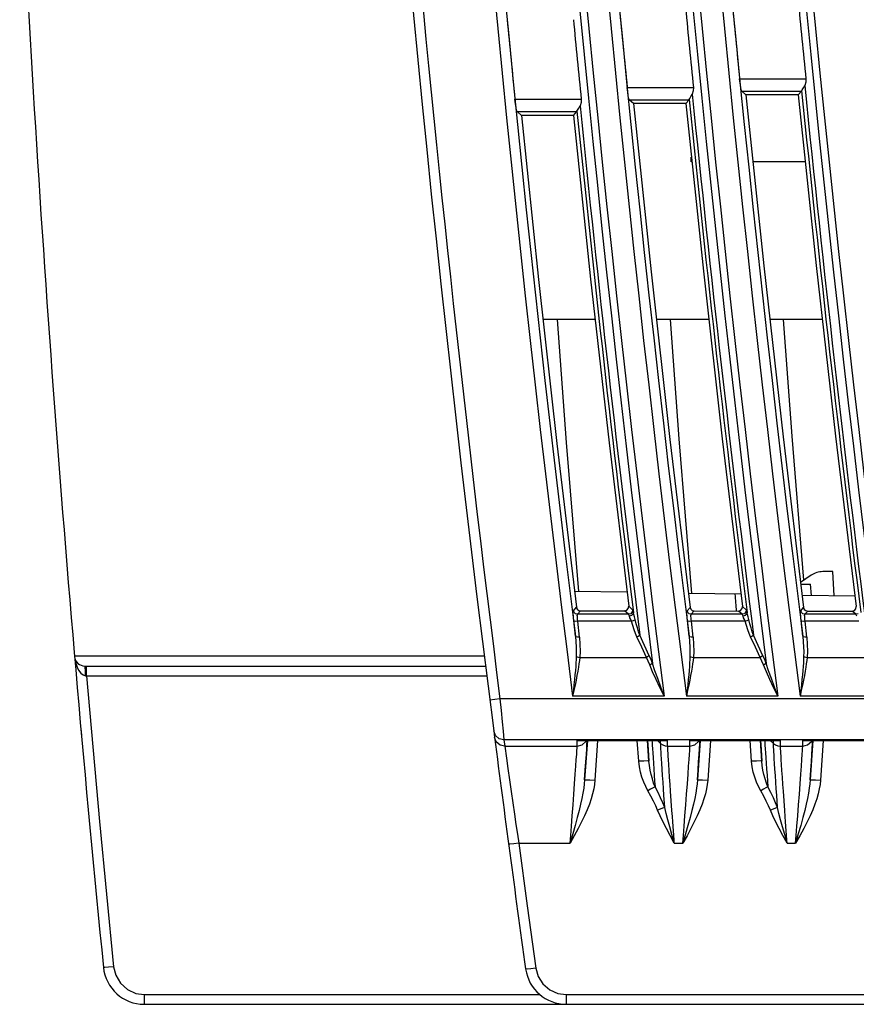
# Model space of a CAD drawing. Header units: millimetres. Extents: x 0 to 700, y 0 to 600.
# Tile 51 of 65: x 521 to 561, y 226 to 274. Entities that reach past the tile are written whole.
import ezdxf

# ---------------------------------------------------------------- set-up
doc = ezdxf.new("R2010")
doc.units = ezdxf.units.MM
doc.header["$LTSCALE"] = 39.111111
doc.layers.get('0').update_dxf_attribs({"linetype": 'CONTINUOUS'})

msp = doc.modelspace()

# ---------------------------------------------------------------- linework, layer by layer
at = {"color": 7, "linetype": 'CONTINUOUS'}
for p, q in [((555.618, 270.999), (558.849, 270.999)), ((555.643, 270.78), (555.618, 270.999)), ((558.849, 270.999), (558.843, 270.834)), ((550.133, 270.574), (553.364, 270.574)), ((550.158, 270.355), (550.133, 270.574)), ((553.358, 270.409), (553.305, 270.256)), ((553.364, 270.574), (553.358, 270.409)), ((555.671, 270.59), (555.643, 270.78)), ((555.697, 270.457), (555.671, 270.59)), ((555.718, 270.4), (555.697, 270.457)), ((558.639, 270.405), (558.637, 270.4)), ((558.642, 270.412), (558.639, 270.405)), ((558.642, 270.412), (558.668, 270.468)), ((558.668, 270.468), (558.723, 270.564)), ((558.723, 270.564), (558.79, 270.68)), ((558.843, 270.834), (558.79, 270.68)), ((544.663, 270.002), (547.894, 270.002)), ((544.688, 269.783), (544.663, 270.002)), ((547.894, 270.002), (547.888, 269.837)), ((550.185, 270.165), (550.158, 270.355)), ((550.212, 270.032), (550.185, 270.165)), ((550.233, 269.975), (550.212, 270.032)), ((550.233, 269.975), (553.152, 269.975)), ((550.439, 269.789), (550.233, 269.975)), ((552.986, 269.792), (553.152, 269.975)), ((553.154, 269.98), (553.152, 269.975)), ((553.156, 269.987), (553.154, 269.98)), ((553.156, 269.987), (553.182, 270.044)), ((553.182, 270.044), (553.238, 270.139)), ((553.238, 270.139), (553.305, 270.256)), ((555.718, 270.4), (558.637, 270.4)), ((555.917, 270.22), (555.718, 270.4)), ((558.477, 270.223), (555.917, 270.22)), ((555.917, 270.22), (556.792, 261.876)), ((558.477, 270.223), (558.637, 270.4)), ((558.477, 270.223), (559.355, 261.893)), ((544.715, 269.593), (544.688, 269.783)), ((544.741, 269.46), (544.715, 269.593)), ((544.762, 269.403), (544.741, 269.46)), ((547.686, 269.415), (547.712, 269.471)), ((547.712, 269.471), (547.768, 269.567)), ((547.768, 269.567), (547.834, 269.683)), ((547.888, 269.837), (547.834, 269.683)), ((552.986, 269.792), (550.439, 269.789)), ((550.439, 269.789), (551.298, 261.591)), ((552.986, 269.792), (553.847, 261.608)), ((544.762, 269.403), (547.682, 269.403)), ((544.976, 269.21), (544.762, 269.403)), ((547.51, 269.213), (544.976, 269.21)), ((544.976, 269.21), (545.814, 261.208)), ((547.51, 269.213), (547.682, 269.403)), ((547.51, 269.213), (548.35, 261.225)), ((547.684, 269.408), (547.682, 269.403)), ((547.686, 269.415), (547.684, 269.408)), ((553.26, 266.954), (553.26, 267.182)), ((553.284, 266.954), (553.26, 266.954)), ((558.822, 266.954), (556.26, 266.954)), ((556.792, 261.876), (557.733, 253.539)), ((559.355, 261.893), (560.298, 253.571)), ((551.298, 261.591), (552.218, 253.4)), ((553.847, 261.608), (554.77, 253.432)), ((545.814, 261.208), (546.71, 253.212)), ((548.35, 261.225), (549.248, 253.244)), ((548.571, 259.254), (546.033, 259.254)), ((547.179, 253.264), (546.735, 259.254)), ((554.113, 259.254), (551.56, 259.254)), ((552.675, 253.442), (552.244, 259.254)), ((559.654, 259.254), (557.088, 259.254)), ((558.175, 253.57), (557.752, 259.254)), ((546.71, 253.212), (547.665, 245.223)), ((547.773, 245.993), (547.179, 253.264)), ((549.248, 253.244), (550.206, 245.269)), ((552.218, 253.4), (553.201, 245.216)), ((553.294, 245.896), (552.675, 253.442)), ((554.77, 253.432), (555.755, 245.262)), ((557.733, 253.539), (558.737, 245.209)), ((558.754, 246.542), (558.175, 253.57)), ((560.298, 253.571), (561.306, 245.256)), ((560.16, 246.959), (559.671, 246.959)), ((560.222, 245.775), (560.16, 246.959)), ((559.105, 246.783), (558.59, 246.429)), ((550.124, 245.951), (547.572, 245.996)), ((558.599, 246.354), (559.066, 246.354)), ((559.115, 245.795), (559.066, 246.354)), ((555.684, 245.854), (553.119, 245.899)), ((561.245, 245.757), (558.666, 245.802)), ((547.504, 244.98), (547.507, 245.03)), ((547.505, 244.905), (547.504, 244.98)), ((547.507, 245.03), (547.514, 245.052)), ((547.514, 245.052), (547.665, 245.223)), ((547.548, 244.963), (547.514, 245.052)), ((547.619, 244.9), (547.548, 244.963)), ((547.665, 245.223), (547.699, 245.134)), ((547.699, 245.134), (547.77, 245.071)), ((547.712, 244.877), (547.863, 245.048)), ((547.77, 245.071), (547.863, 245.048)), ((547.863, 245.048), (550.007, 245.045)), ((550.007, 245.045), (550.116, 245.077)), ((550.197, 244.877), (550.007, 245.045)), ((550.116, 245.077), (550.189, 245.161)), ((550.189, 245.161), (550.206, 245.269)), ((550.395, 245.101), (550.206, 245.269)), ((550.377, 244.992), (550.304, 244.909)), ((550.395, 245.101), (550.377, 244.992)), ((550.414, 245.061), (550.395, 245.101)), ((550.437, 244.971), (550.414, 245.061)), ((550.437, 244.971), (550.414, 244.884)), ((550.461, 244.87), (550.437, 244.971)), ((553.046, 244.98), (553.049, 245.03)), ((553.047, 244.905), (553.046, 244.98)), ((553.049, 245.03), (553.056, 245.052)), ((553.056, 245.052), (553.201, 245.216)), ((553.09, 244.963), (553.056, 245.052)), ((553.161, 244.9), (553.09, 244.963)), ((553.201, 245.216), (553.235, 245.127)), ((553.235, 245.127), (553.306, 245.064)), ((553.254, 244.877), (553.399, 245.041)), ((553.306, 245.064), (553.399, 245.041)), ((553.399, 245.041), (555.557, 245.038)), ((555.557, 245.038), (555.666, 245.07)), ((555.74, 244.877), (555.557, 245.038)), ((555.666, 245.07), (555.739, 245.154)), ((555.739, 245.154), (555.755, 245.262)), ((555.938, 245.101), (555.755, 245.262)), ((555.92, 244.992), (555.846, 244.909)), ((555.938, 245.101), (555.92, 244.992)), ((555.956, 245.061), (555.938, 245.101)), ((555.979, 244.971), (555.956, 245.061)), ((555.979, 244.971), (555.957, 244.884)), ((556.004, 244.871), (555.979, 244.971)), ((558.589, 244.98), (558.592, 245.029)), ((558.59, 244.904), (558.589, 244.98)), ((558.592, 245.029), (558.598, 245.052)), ((558.598, 245.052), (558.737, 245.209)), ((558.633, 244.963), (558.598, 245.052)), ((558.704, 244.9), (558.633, 244.963)), ((558.737, 245.209), (558.771, 245.12)), ((558.771, 245.12), (558.843, 245.057)), ((558.796, 244.877), (558.935, 245.034)), ((558.843, 245.057), (558.935, 245.034)), ((558.935, 245.034), (561.107, 245.032)), ((561.107, 245.032), (561.216, 245.063)), ((561.282, 244.877), (561.107, 245.032)), ((561.216, 245.063), (561.289, 245.147)), ((561.289, 245.147), (561.306, 245.256)), ((547.51, 244.807), (547.505, 244.905)), ((547.519, 244.691), (547.51, 244.807)), ((547.529, 244.575), (547.519, 244.691)), ((547.562, 244.549), (547.529, 244.575)), ((547.606, 243.815), (547.529, 244.575)), ((547.634, 244.535), (547.562, 244.549)), ((547.712, 244.877), (547.619, 244.9)), ((547.727, 244.537), (547.634, 244.535)), ((547.702, 244.826), (547.705, 244.861)), ((547.703, 244.772), (547.702, 244.826)), ((547.708, 244.702), (547.703, 244.772)), ((547.705, 244.861), (547.712, 244.877)), ((547.717, 244.619), (547.708, 244.702)), ((550.197, 244.877), (547.712, 244.877)), ((547.727, 244.537), (547.717, 244.619)), ((550.343, 244.537), (547.727, 244.537)), ((547.805, 243.765), (547.727, 244.537)), ((550.304, 244.909), (550.197, 244.877)), ((550.216, 244.849), (550.197, 244.877)), ((550.239, 244.784), (550.216, 244.849)), ((550.341, 244.815), (550.239, 244.784)), ((550.267, 244.713), (550.239, 244.784)), ((550.305, 244.63), (550.267, 244.713)), ((550.343, 244.537), (550.305, 244.63)), ((550.414, 244.884), (550.341, 244.815)), ((550.421, 244.56), (550.343, 244.537)), ((550.404, 244.324), (550.343, 244.537)), ((550.485, 244.591), (550.421, 244.56)), ((550.493, 244.753), (550.461, 244.87)), ((550.526, 244.623), (550.485, 244.591)), ((550.526, 244.623), (550.493, 244.753)), ((550.579, 244.409), (550.526, 244.623)), ((553.052, 244.806), (553.047, 244.905)), ((553.061, 244.691), (553.052, 244.806)), ((553.072, 244.575), (553.061, 244.691)), ((553.105, 244.549), (553.072, 244.575)), ((553.149, 243.815), (553.072, 244.575)), ((553.176, 244.535), (553.105, 244.549)), ((553.254, 244.877), (553.161, 244.9)), ((553.27, 244.537), (553.176, 244.535)), ((553.244, 244.826), (553.247, 244.861)), ((553.245, 244.772), (553.244, 244.826)), ((553.25, 244.702), (553.245, 244.772)), ((553.247, 244.861), (553.254, 244.877)), ((553.259, 244.619), (553.25, 244.702)), ((555.74, 244.877), (553.254, 244.877)), ((553.27, 244.537), (553.259, 244.619)), ((555.886, 244.537), (553.27, 244.537)), ((553.348, 243.765), (553.27, 244.537)), ((555.846, 244.909), (555.74, 244.877)), ((555.758, 244.849), (555.74, 244.877)), ((555.781, 244.784), (555.758, 244.849)), ((555.884, 244.815), (555.781, 244.784)), ((555.81, 244.713), (555.781, 244.784)), ((555.847, 244.63), (555.81, 244.713)), ((555.886, 244.537), (555.847, 244.63)), ((555.957, 244.884), (555.884, 244.815)), ((555.963, 244.56), (555.886, 244.537)), ((555.947, 244.324), (555.886, 244.537)), ((556.028, 244.591), (555.963, 244.56)), ((556.036, 244.753), (556.004, 244.871)), ((556.069, 244.623), (556.028, 244.591)), ((556.069, 244.623), (556.036, 244.753)), ((556.121, 244.409), (556.069, 244.623)), ((558.595, 244.806), (558.59, 244.904)), ((558.604, 244.691), (558.595, 244.806)), ((558.615, 244.575), (558.604, 244.691)), ((558.648, 244.549), (558.615, 244.575)), ((558.692, 243.815), (558.615, 244.575)), ((558.719, 244.535), (558.648, 244.549)), ((558.796, 244.877), (558.704, 244.9)), ((558.813, 244.537), (558.719, 244.535)), ((558.787, 244.826), (558.79, 244.861)), ((558.788, 244.772), (558.787, 244.826)), ((558.793, 244.702), (558.788, 244.772)), ((558.79, 244.861), (558.796, 244.877)), ((558.802, 244.619), (558.793, 244.702)), ((561.282, 244.877), (558.796, 244.877)), ((558.813, 244.537), (558.802, 244.619)), ((561.429, 244.537), (558.813, 244.537)), ((558.891, 243.765), (558.813, 244.537)), ((561.389, 244.909), (561.282, 244.877)), ((561.301, 244.849), (561.282, 244.877)), ((561.324, 244.784), (561.301, 244.849)), ((550.469, 244.126), (550.404, 244.324)), ((550.538, 243.943), (550.469, 244.126)), ((550.634, 244.21), (550.579, 244.409)), ((550.691, 244.025), (550.634, 244.21)), ((550.752, 243.854), (550.691, 244.025)), ((556.012, 244.126), (555.947, 244.324)), ((556.081, 243.943), (556.012, 244.126)), ((556.176, 244.21), (556.121, 244.409)), ((556.234, 244.025), (556.176, 244.21)), ((556.295, 243.854), (556.234, 244.025)), ((547.64, 243.781), (547.606, 243.815)), ((547.606, 243.815), (547.631, 243.542)), ((547.631, 243.542), (547.647, 243.286)), ((547.711, 243.77), (547.64, 243.781)), ((547.805, 243.765), (547.711, 243.77)), ((547.805, 243.765), (547.83, 243.409)), ((550.611, 243.773), (550.538, 243.943)), ((550.664, 243.797), (550.611, 243.773)), ((550.841, 243.275), (550.611, 243.773)), ((550.712, 243.825), (550.664, 243.797)), ((550.752, 243.854), (550.712, 243.825)), ((550.981, 243.356), (550.752, 243.854)), ((553.183, 243.781), (553.149, 243.815)), ((553.149, 243.815), (553.174, 243.542)), ((553.174, 243.542), (553.19, 243.286)), ((553.254, 243.77), (553.183, 243.781)), ((553.348, 243.765), (553.254, 243.77)), ((553.348, 243.765), (553.373, 243.409)), ((556.154, 243.773), (556.081, 243.943)), ((556.207, 243.797), (556.154, 243.773)), ((556.384, 243.275), (556.154, 243.773)), ((556.255, 243.825), (556.207, 243.797)), ((556.295, 243.854), (556.255, 243.825)), ((556.525, 243.356), (556.295, 243.854)), ((558.726, 243.781), (558.692, 243.815)), ((558.692, 243.815), (558.718, 243.542)), ((558.718, 243.542), (558.733, 243.286)), ((558.797, 243.77), (558.726, 243.781)), ((558.891, 243.765), (558.797, 243.77)), ((558.891, 243.765), (558.917, 243.409)), ((547.647, 243.286), (547.653, 243.045)), ((547.653, 243.045), (547.65, 242.82)), ((547.834, 243.08), (547.817, 242.778)), ((547.83, 243.409), (547.834, 243.08)), ((551.071, 242.778), (550.841, 243.275)), ((551.211, 242.858), (550.981, 243.356)), ((553.19, 243.286), (553.196, 243.045)), ((553.196, 243.045), (553.194, 242.82)), ((553.377, 243.08), (553.36, 242.778)), ((553.373, 243.409), (553.377, 243.08)), ((556.614, 242.778), (556.384, 243.275)), ((556.755, 242.859), (556.525, 243.356)), ((558.733, 243.286), (558.74, 243.045)), ((558.74, 243.045), (558.738, 242.82)), ((558.92, 243.08), (558.904, 242.778)), ((558.917, 243.409), (558.92, 243.08)), ((523.184, 242.851), (543.163, 242.851)), ((523.21, 242.644), (523.248, 242.474)), ((547.644, 242.67), (547.635, 242.505)), ((547.65, 242.82), (547.644, 242.67)), ((547.65, 242.82), (547.695, 242.801)), ((547.695, 242.801), (547.752, 242.786)), ((547.752, 242.786), (547.817, 242.778)), ((547.801, 242.631), (547.78, 242.47)), ((547.817, 242.778), (547.801, 242.631)), ((547.817, 242.778), (551.071, 242.778)), ((551.123, 242.802), (551.071, 242.778)), ((551.155, 242.594), (551.071, 242.778)), ((551.171, 242.83), (551.123, 242.802)), ((551.233, 242.41), (551.155, 242.594)), ((551.211, 242.858), (551.171, 242.83)), ((551.295, 242.669), (551.211, 242.858)), ((551.373, 242.479), (551.295, 242.669)), ((553.188, 242.67), (553.179, 242.505)), ((553.194, 242.82), (553.188, 242.67)), ((553.194, 242.82), (553.238, 242.801)), ((553.238, 242.801), (553.296, 242.786)), ((553.296, 242.786), (553.36, 242.778)), ((553.344, 242.631), (553.324, 242.47)), ((553.36, 242.778), (553.344, 242.631)), ((553.36, 242.778), (556.614, 242.778)), ((556.667, 242.802), (556.614, 242.778)), ((556.699, 242.594), (556.614, 242.778)), ((556.715, 242.83), (556.667, 242.802)), ((556.776, 242.41), (556.699, 242.594)), ((556.755, 242.859), (556.715, 242.83)), ((556.839, 242.669), (556.755, 242.859)), ((556.917, 242.479), (556.839, 242.669)), ((558.732, 242.669), (558.723, 242.505)), ((558.738, 242.82), (558.732, 242.669)), ((558.738, 242.82), (558.782, 242.801)), ((558.782, 242.801), (558.84, 242.786)), ((558.84, 242.786), (558.904, 242.778)), ((558.888, 242.631), (558.868, 242.47)), ((558.904, 242.778), (558.888, 242.631)), ((558.904, 242.778), (562.158, 242.778)), ((523.248, 242.474), (523.306, 242.306)), ((523.306, 242.306), (523.386, 242.146)), ((523.386, 242.146), (523.486, 242.012)), ((523.686, 242.354), (543.227, 242.354)), ((523.706, 242.291), (523.686, 242.354)), ((523.721, 242.118), (523.706, 242.291)), ((523.727, 241.879), (523.721, 242.118)), ((523.769, 241.876), (523.769, 242.354)), ((547.608, 242.13), (547.588, 241.919)), ((547.623, 242.326), (547.608, 242.13)), ((547.635, 242.505), (547.623, 242.326)), ((547.723, 242.103), (547.685, 241.896)), ((547.754, 242.294), (547.723, 242.103)), ((547.78, 242.47), (547.754, 242.294)), ((551.285, 242.432), (551.233, 242.41)), ((551.376, 242.071), (551.233, 242.41)), ((551.333, 242.455), (551.285, 242.432)), ((551.373, 242.479), (551.333, 242.455)), ((551.488, 242.125), (551.373, 242.479)), ((551.541, 241.705), (551.376, 242.071)), ((551.62, 241.742), (551.488, 242.125)), ((553.152, 242.13), (553.132, 241.919)), ((553.167, 242.325), (553.152, 242.13)), ((553.179, 242.505), (553.167, 242.325)), ((553.267, 242.103), (553.229, 241.896)), ((553.298, 242.294), (553.267, 242.103)), ((553.324, 242.47), (553.298, 242.294)), ((556.829, 242.432), (556.776, 242.41)), ((556.92, 242.071), (556.776, 242.41)), ((556.877, 242.455), (556.829, 242.432)), ((556.917, 242.479), (556.877, 242.455)), ((557.032, 242.125), (556.917, 242.479)), ((557.085, 241.705), (556.92, 242.071)), ((557.165, 241.742), (557.032, 242.125)), ((558.696, 242.13), (558.677, 241.918)), ((558.711, 242.325), (558.696, 242.13)), ((558.723, 242.505), (558.711, 242.325)), ((558.811, 242.103), (558.774, 241.896)), ((558.842, 242.294), (558.811, 242.103)), ((558.868, 242.47), (558.842, 242.294)), ((523.486, 242.012), (523.603, 241.919)), ((523.603, 241.919), (523.727, 241.879)), ((523.727, 241.879), (523.769, 241.876)), ((523.769, 241.876), (543.307, 241.876)), ((523.769, 241.876), (524.407, 234.778)), ((547.565, 241.69), (547.538, 241.442)), ((547.588, 241.919), (547.565, 241.69)), ((547.642, 241.672), (547.592, 241.429)), ((547.685, 241.896), (547.642, 241.672)), ((551.727, 241.309), (551.541, 241.705)), ((551.769, 241.329), (551.62, 241.742)), ((553.109, 241.69), (553.083, 241.442)), ((553.132, 241.919), (553.109, 241.69)), ((553.186, 241.672), (553.136, 241.429)), ((553.229, 241.896), (553.186, 241.672)), ((557.271, 241.309), (557.085, 241.705)), ((557.313, 241.329), (557.165, 241.742)), ((558.654, 241.69), (558.627, 241.442)), ((558.677, 241.918), (558.654, 241.69)), ((558.73, 241.672), (558.681, 241.429)), ((558.774, 241.896), (558.73, 241.672)), ((547.508, 241.174), (547.473, 240.88)), ((547.536, 241.166), (547.473, 240.88)), ((547.538, 241.442), (547.508, 241.174)), ((547.592, 241.429), (547.536, 241.166)), ((551.932, 240.88), (551.727, 241.309)), ((551.932, 240.88), (551.769, 241.329)), ((553.052, 241.174), (553.018, 240.88)), ((553.08, 241.166), (553.018, 240.88)), ((553.083, 241.442), (553.052, 241.174)), ((553.136, 241.429), (553.08, 241.166)), ((557.478, 240.88), (557.271, 241.309)), ((557.478, 240.88), (557.313, 241.329)), ((558.597, 241.174), (558.563, 240.88)), ((558.625, 241.166), (558.563, 240.88)), ((558.627, 241.442), (558.597, 241.174)), ((558.681, 241.429), (558.625, 241.166)), ((543.931, 240.752), (543.435, 240.689)), ((593.46, 240.752), (543.931, 240.752)), ((543.931, 240.752), (543.985, 240.188)), ((551.932, 240.88), (547.473, 240.88)), ((557.478, 240.88), (553.018, 240.88)), ((563.023, 240.88), (558.563, 240.88)), ((543.985, 240.188), (544.038, 239.638)), ((523.503, 239.209), (523.531, 238.897)), ((543.713, 238.968), (543.627, 239.19)), ((543.627, 239.19), (543.667, 238.878)), ((544.038, 239.638), (544.082, 239.181)), ((543.753, 238.656), (543.667, 238.878)), ((543.891, 238.811), (543.713, 238.968)), ((544.123, 238.755), (543.891, 238.811)), ((544.082, 239.181), (544.123, 238.755)), ((593.46, 238.755), (544.123, 238.755)), ((544.123, 238.755), (544.163, 238.442)), ((547.694, 238.722), (552.107, 238.722)), ((547.694, 238.722), (547.762, 238.719)), ((547.694, 238.722), (547.728, 238.717)), ((547.694, 238.442), (547.694, 238.722)), ((547.728, 238.717), (547.77, 238.715)), ((547.762, 238.719), (547.776, 238.719)), ((547.77, 238.715), (547.819, 238.717)), ((547.776, 238.719), (552.026, 238.719)), ((547.819, 238.717), (547.834, 238.719)), ((548.194, 238.719), (548.06, 236.798)), ((548.115, 238.672), (548.131, 238.719)), ((548.174, 238.551), (548.184, 238.711)), ((548.184, 238.711), (548.184, 238.719)), ((548.694, 238.719), (548.559, 236.789)), ((550.698, 237.707), (550.627, 238.719)), ((551.196, 237.716), (551.127, 238.719)), ((551.131, 238.719), (551.145, 238.504)), ((551.338, 238.719), (551.344, 238.63)), ((551.766, 238.576), (551.613, 238.719)), ((551.766, 238.576), (551.766, 238.719)), ((551.968, 238.719), (551.983, 238.717)), ((551.983, 238.717), (552.031, 238.715)), ((552.026, 238.719), (552.039, 238.719)), ((552.031, 238.715), (552.073, 238.717)), ((552.039, 238.719), (552.107, 238.722)), ((552.073, 238.717), (552.107, 238.722)), ((552.107, 238.442), (552.107, 238.722)), ((553.194, 238.722), (557.607, 238.722)), ((553.194, 238.722), (553.262, 238.719)), ((553.194, 238.722), (553.228, 238.717)), ((553.194, 238.442), (553.194, 238.722)), ((553.228, 238.717), (553.27, 238.715)), ((553.262, 238.719), (553.276, 238.719)), ((553.27, 238.715), (553.319, 238.717)), ((553.276, 238.719), (557.526, 238.719)), ((553.319, 238.717), (553.334, 238.719)), ((553.694, 238.719), (553.56, 236.798)), ((553.615, 238.672), (553.631, 238.719)), ((553.674, 238.551), (553.684, 238.711)), ((553.684, 238.711), (553.684, 238.719)), ((554.194, 238.719), (554.059, 236.789)), ((556.198, 237.707), (556.127, 238.719)), ((556.696, 237.716), (556.627, 238.719)), ((556.631, 238.719), (556.645, 238.504)), ((556.838, 238.719), (556.844, 238.63)), ((557.266, 238.576), (557.113, 238.719)), ((557.266, 238.576), (557.266, 238.719)), ((557.468, 238.719), (557.483, 238.717)), ((557.483, 238.717), (557.531, 238.715)), ((557.526, 238.719), (557.539, 238.719)), ((557.531, 238.715), (557.573, 238.717)), ((557.539, 238.719), (557.607, 238.722)), ((557.573, 238.717), (557.607, 238.722)), ((557.607, 238.442), (557.607, 238.722)), ((558.694, 238.722), (563.107, 238.722)), ((558.694, 238.722), (558.762, 238.719)), ((558.694, 238.722), (558.728, 238.717)), ((558.694, 238.442), (558.694, 238.722)), ((558.728, 238.717), (558.77, 238.715)), ((558.762, 238.719), (558.776, 238.719)), ((558.77, 238.715), (558.819, 238.717)), ((558.776, 238.719), (563.026, 238.719)), ((558.819, 238.717), (558.834, 238.719)), ((559.194, 238.719), (559.06, 236.798)), ((559.115, 238.672), (559.131, 238.719)), ((559.174, 238.551), (559.184, 238.711)), ((559.184, 238.711), (559.184, 238.719)), ((559.694, 238.719), (559.559, 236.789)), ((543.932, 238.499), (543.753, 238.656)), ((544.163, 238.442), (543.932, 238.499)), ((544.163, 238.442), (547.694, 238.442)), ((544.163, 238.442), (544.246, 237.861)), ((547.671, 238.045), (547.683, 238.227)), ((547.683, 238.227), (547.69, 238.345)), ((547.69, 238.345), (547.693, 238.412)), ((547.693, 238.412), (547.694, 238.442)), ((547.694, 238.442), (547.934, 238.503)), ((547.934, 238.503), (548.115, 238.672)), ((548.142, 238.039), (548.161, 238.328)), ((548.161, 238.328), (548.174, 238.551)), ((551.145, 238.504), (551.16, 238.264)), ((551.16, 238.264), (551.178, 237.999)), ((551.344, 238.63), (551.353, 238.493)), ((551.353, 238.493), (551.364, 238.322)), ((551.364, 238.322), (551.378, 238.116)), ((551.766, 238.576), (551.868, 238.503)), ((551.767, 238.563), (551.766, 238.576)), ((551.767, 238.54), (551.767, 238.563)), ((551.769, 238.505), (551.767, 238.54)), ((551.772, 238.456), (551.769, 238.505)), ((551.775, 238.387), (551.772, 238.456)), ((551.78, 238.295), (551.775, 238.387)), ((551.788, 238.174), (551.78, 238.295)), ((551.868, 238.503), (551.984, 238.458)), ((551.984, 238.458), (552.107, 238.442)), ((552.107, 238.442), (553.194, 238.442)), ((552.108, 238.427), (552.107, 238.442)), ((552.109, 238.401), (552.108, 238.427)), ((552.111, 238.361), (552.109, 238.401)), ((552.114, 238.303), (552.111, 238.361)), ((552.119, 238.221), (552.114, 238.303)), ((553.171, 238.045), (553.183, 238.227)), ((553.183, 238.227), (553.19, 238.345)), ((553.19, 238.345), (553.193, 238.412)), ((553.193, 238.412), (553.194, 238.442)), ((553.194, 238.442), (553.434, 238.503)), ((553.434, 238.503), (553.615, 238.672)), ((553.642, 238.039), (553.661, 238.328)), ((553.661, 238.328), (553.674, 238.551)), ((556.645, 238.504), (556.66, 238.264)), ((556.66, 238.264), (556.678, 237.999)), ((556.844, 238.63), (556.853, 238.493)), ((556.853, 238.493), (556.864, 238.322)), ((556.864, 238.322), (556.878, 238.116)), ((557.266, 238.576), (557.368, 238.503)), ((557.267, 238.563), (557.266, 238.576)), ((557.267, 238.54), (557.267, 238.563)), ((557.269, 238.505), (557.267, 238.54)), ((557.272, 238.456), (557.269, 238.505)), ((557.275, 238.387), (557.272, 238.456)), ((557.28, 238.295), (557.275, 238.387)), ((557.288, 238.174), (557.28, 238.295)), ((557.368, 238.503), (557.484, 238.458)), ((557.484, 238.458), (557.607, 238.442)), ((557.607, 238.442), (558.694, 238.442)), ((557.608, 238.427), (557.607, 238.442)), ((557.609, 238.401), (557.608, 238.427)), ((557.611, 238.361), (557.609, 238.401)), ((557.614, 238.303), (557.611, 238.361)), ((557.619, 238.221), (557.614, 238.303)), ((558.671, 238.045), (558.683, 238.227)), ((558.683, 238.227), (558.69, 238.345)), ((558.69, 238.345), (558.693, 238.412)), ((558.693, 238.412), (558.694, 238.442)), ((558.694, 238.442), (558.934, 238.503)), ((558.934, 238.503), (559.115, 238.672)), ((559.142, 238.039), (559.161, 238.328)), ((559.161, 238.328), (559.174, 238.551)), ((544.246, 237.861), (544.317, 237.363)), ((547.63, 237.469), (547.653, 237.794)), ((547.653, 237.794), (547.671, 238.045)), ((548.119, 237.684), (548.142, 238.039)), ((551.178, 237.999), (551.196, 237.716)), ((551.378, 238.116), (551.394, 237.879)), ((551.394, 237.879), (551.412, 237.615)), ((551.797, 238.022), (551.788, 238.174)), ((551.808, 237.834), (551.797, 238.022)), ((551.823, 237.606), (551.808, 237.834)), ((552.126, 238.109), (552.119, 238.221)), ((552.135, 237.962), (552.126, 238.109)), ((552.147, 237.777), (552.135, 237.962)), ((552.163, 237.547), (552.147, 237.777)), ((553.13, 237.469), (553.153, 237.794)), ((553.153, 237.794), (553.171, 238.045)), ((553.619, 237.684), (553.642, 238.039)), ((556.678, 237.999), (556.696, 237.716)), ((556.878, 238.116), (556.894, 237.879)), ((556.894, 237.879), (556.912, 237.615)), ((557.297, 238.022), (557.288, 238.174)), ((557.308, 237.834), (557.297, 238.022)), ((557.323, 237.606), (557.308, 237.834)), ((557.626, 238.109), (557.619, 238.221)), ((557.635, 237.962), (557.626, 238.109)), ((557.647, 237.777), (557.635, 237.962)), ((557.663, 237.547), (557.647, 237.777)), ((558.63, 237.469), (558.653, 237.794)), ((558.653, 237.794), (558.671, 238.045)), ((559.119, 237.684), (559.142, 238.039)), ((544.317, 237.363), (544.396, 236.811)), ((547.602, 237.073), (547.63, 237.469)), ((548.06, 236.798), (548.092, 237.267)), ((548.092, 237.267), (548.119, 237.684)), ((550.946, 237.721), (550.698, 237.707)), ((550.728, 237.444), (550.698, 237.707)), ((550.782, 237.183), (550.728, 237.444)), ((551.128, 237.724), (550.946, 237.721)), ((551.196, 237.716), (551.128, 237.724)), ((551.219, 237.499), (551.196, 237.716)), ((551.255, 237.28), (551.219, 237.499)), ((551.303, 237.062), (551.255, 237.28)), ((551.412, 237.615), (551.431, 237.331)), ((551.431, 237.331), (551.452, 237.037)), ((551.84, 237.332), (551.823, 237.606)), ((551.861, 237.016), (551.84, 237.332)), ((552.182, 237.265), (552.163, 237.547)), ((552.204, 236.933), (552.182, 237.265)), ((553.102, 237.073), (553.13, 237.469)), ((553.56, 236.798), (553.592, 237.267)), ((553.592, 237.267), (553.619, 237.684)), ((556.446, 237.721), (556.198, 237.707)), ((556.228, 237.444), (556.198, 237.707)), ((556.282, 237.183), (556.228, 237.444)), ((556.628, 237.724), (556.446, 237.721)), ((556.696, 237.716), (556.628, 237.724)), ((556.719, 237.499), (556.696, 237.716)), ((556.755, 237.28), (556.719, 237.499)), ((556.803, 237.062), (556.755, 237.28)), ((556.912, 237.615), (556.931, 237.331)), ((556.931, 237.331), (556.952, 237.037)), ((557.34, 237.332), (557.323, 237.606)), ((557.361, 237.016), (557.34, 237.332)), ((557.682, 237.265), (557.663, 237.547)), ((557.704, 236.933), (557.682, 237.265)), ((558.602, 237.073), (558.63, 237.469)), ((559.06, 236.798), (559.092, 237.267)), ((559.092, 237.267), (559.119, 237.684)), ((544.396, 236.811), (544.478, 236.24)), ((547.568, 236.616), (547.602, 237.073)), ((548.06, 236.798), (548.043, 236.605)), ((548.06, 236.798), (548.128, 236.806)), ((548.128, 236.806), (548.311, 236.803)), ((548.311, 236.803), (548.559, 236.789)), ((548.559, 236.789), (548.538, 236.58)), ((550.854, 236.932), (550.782, 237.183)), ((550.942, 236.694), (550.854, 236.932)), ((551.36, 236.85), (551.303, 237.062)), ((551.424, 236.648), (551.36, 236.85)), ((551.452, 237.037), (551.472, 236.742)), ((551.882, 236.684), (551.861, 237.016)), ((552.229, 236.582), (552.204, 236.933)), ((553.068, 236.616), (553.102, 237.073)), ((553.56, 236.798), (553.543, 236.605)), ((553.56, 236.798), (553.628, 236.806)), ((553.628, 236.806), (553.811, 236.803)), ((553.811, 236.803), (554.059, 236.789)), ((554.059, 236.789), (554.038, 236.58)), ((556.354, 236.932), (556.282, 237.183)), ((556.442, 236.694), (556.354, 236.932)), ((556.86, 236.85), (556.803, 237.062)), ((556.924, 236.648), (556.86, 236.85)), ((556.952, 237.037), (556.972, 236.742)), ((557.382, 236.684), (557.361, 237.016)), ((557.729, 236.582), (557.704, 236.933)), ((558.568, 236.616), (558.602, 237.073)), ((559.06, 236.798), (559.043, 236.605)), ((559.06, 236.798), (559.128, 236.806)), ((559.128, 236.806), (559.311, 236.803)), ((559.311, 236.803), (559.559, 236.789)), ((559.559, 236.789), (559.538, 236.58)), ((547.531, 236.112), (547.568, 236.616)), ((548.015, 236.392), (547.977, 236.158)), ((548.043, 236.605), (548.015, 236.392)), ((548.501, 236.359), (548.448, 236.125)), ((548.538, 236.58), (548.501, 236.359)), ((551.041, 236.473), (550.942, 236.694)), ((551.147, 236.273), (551.041, 236.473)), ((551.278, 236.346), (551.147, 236.273)), ((551.397, 236.41), (551.278, 236.346)), ((551.492, 236.459), (551.397, 236.41)), ((551.492, 236.459), (551.424, 236.648)), ((551.472, 236.742), (551.492, 236.459)), ((551.637, 236.185), (551.492, 236.459)), ((551.903, 236.36), (551.882, 236.684)), ((551.924, 236.049), (551.903, 236.36)), ((552.252, 236.243), (552.229, 236.582)), ((553.031, 236.112), (553.068, 236.616)), ((553.515, 236.392), (553.477, 236.158)), ((553.543, 236.605), (553.515, 236.392)), ((554.001, 236.359), (553.948, 236.125)), ((554.038, 236.58), (554.001, 236.359)), ((556.541, 236.473), (556.442, 236.694)), ((556.647, 236.273), (556.541, 236.473)), ((556.778, 236.346), (556.647, 236.273)), ((556.897, 236.41), (556.778, 236.346)), ((556.992, 236.459), (556.897, 236.41)), ((556.992, 236.459), (556.924, 236.648)), ((556.972, 236.742), (556.992, 236.459)), ((557.137, 236.185), (556.992, 236.459)), ((557.403, 236.36), (557.382, 236.684)), ((557.424, 236.049), (557.403, 236.36)), ((557.752, 236.243), (557.729, 236.582)), ((558.531, 236.112), (558.568, 236.616)), ((559.015, 236.392), (558.977, 236.158)), ((559.043, 236.605), (559.015, 236.392)), ((559.501, 236.359), (559.448, 236.125)), ((559.538, 236.58), (559.501, 236.359)), ((544.478, 236.24), (544.559, 235.676)), ((547.492, 235.584), (547.531, 236.112)), ((547.926, 235.901), (547.864, 235.617)), ((547.977, 236.158), (547.926, 235.901)), ((548.377, 235.878), (548.289, 235.618)), ((548.448, 236.125), (548.377, 235.878)), ((551.29, 236.012), (551.147, 236.273)), ((551.415, 235.768), (551.29, 236.012)), ((551.762, 235.929), (551.637, 236.185)), ((551.87, 235.688), (551.762, 235.929)), ((551.963, 235.461), (551.924, 236.049)), ((552.318, 235.305), (552.252, 236.243)), ((552.992, 235.584), (553.031, 236.112)), ((553.426, 235.901), (553.364, 235.617)), ((553.477, 236.158), (553.426, 235.901)), ((553.877, 235.878), (553.789, 235.618)), ((553.948, 236.125), (553.877, 235.878)), ((556.79, 236.012), (556.647, 236.273)), ((556.915, 235.768), (556.79, 236.012)), ((557.262, 235.929), (557.137, 236.185)), ((557.37, 235.688), (557.262, 235.929)), ((557.463, 235.461), (557.424, 236.049)), ((557.818, 235.305), (557.752, 236.243)), ((558.492, 235.584), (558.531, 236.112)), ((558.926, 235.901), (558.864, 235.617)), ((558.977, 236.158), (558.926, 235.901)), ((559.377, 235.878), (559.289, 235.618)), ((559.448, 236.125), (559.377, 235.878)), ((544.559, 235.676), (544.638, 235.135)), ((547.452, 235.055), (547.492, 235.584)), ((547.864, 235.617), (547.788, 235.304)), ((548.181, 235.343), (548.054, 235.053)), ((548.289, 235.618), (548.181, 235.343)), ((551.523, 235.54), (551.415, 235.768)), ((551.615, 235.327), (551.523, 235.54)), ((551.744, 235.379), (551.615, 235.327)), ((551.863, 235.425), (551.744, 235.379)), ((551.963, 235.461), (551.863, 235.425)), ((551.963, 235.461), (551.87, 235.688)), ((552.034, 235.169), (551.963, 235.461)), ((552.952, 235.055), (552.992, 235.584)), ((553.364, 235.617), (553.288, 235.304)), ((553.681, 235.343), (553.554, 235.053)), ((553.789, 235.618), (553.681, 235.343)), ((557.023, 235.54), (556.915, 235.768)), ((557.115, 235.327), (557.023, 235.54)), ((557.244, 235.379), (557.115, 235.327)), ((557.363, 235.425), (557.244, 235.379)), ((557.463, 235.461), (557.363, 235.425)), ((557.463, 235.461), (557.37, 235.688)), ((557.534, 235.169), (557.463, 235.461)), ((558.452, 235.055), (558.492, 235.584)), ((558.864, 235.617), (558.788, 235.304)), ((559.181, 235.343), (559.054, 235.053)), ((559.289, 235.618), (559.181, 235.343)), ((544.638, 235.135), (544.712, 234.626)), ((547.414, 234.551), (547.452, 235.055)), ((547.699, 234.96), (547.596, 234.582)), ((547.788, 235.304), (547.699, 234.96)), ((548.054, 235.053), (547.907, 234.747)), ((551.74, 235.041), (551.615, 235.327)), ((551.882, 234.743), (551.74, 235.041)), ((552.116, 234.855), (552.034, 235.169)), ((552.339, 235.018), (552.318, 235.305)), ((552.358, 234.751), (552.339, 235.018)), ((552.914, 234.551), (552.952, 235.055)), ((553.199, 234.96), (553.096, 234.582)), ((553.288, 235.304), (553.199, 234.96)), ((553.554, 235.053), (553.407, 234.747)), ((557.24, 235.041), (557.115, 235.327)), ((557.382, 234.743), (557.24, 235.041)), ((557.616, 234.855), (557.534, 235.169)), ((557.839, 235.018), (557.818, 235.305)), ((557.858, 234.751), (557.839, 235.018)), ((558.414, 234.551), (558.452, 235.055)), ((558.699, 234.96), (558.596, 234.582)), ((558.788, 235.304), (558.699, 234.96)), ((559.054, 235.053), (558.907, 234.747)), ((524.407, 234.778), (525.092, 227.683)), ((544.712, 234.626), (544.781, 234.151)), ((547.379, 234.096), (547.414, 234.551)), ((547.596, 234.582), (547.479, 234.166)), ((547.741, 234.424), (547.554, 234.079)), ((547.907, 234.747), (547.741, 234.424)), ((552.044, 234.426), (551.882, 234.743)), ((552.227, 234.084), (552.044, 234.426)), ((552.209, 234.511), (552.116, 234.855)), ((552.314, 234.131), (552.209, 234.511)), ((552.42, 233.883), (552.358, 234.751)), ((552.879, 234.096), (552.914, 234.551)), ((553.096, 234.582), (552.979, 234.166)), ((553.241, 234.424), (553.054, 234.079)), ((553.407, 234.747), (553.241, 234.424)), ((557.544, 234.426), (557.382, 234.743)), ((557.727, 234.084), (557.544, 234.426)), ((557.709, 234.511), (557.616, 234.855)), ((557.814, 234.131), (557.709, 234.511)), ((557.92, 233.883), (557.858, 234.751)), ((558.379, 234.096), (558.414, 234.551)), ((558.596, 234.582), (558.479, 234.166)), ((558.741, 234.424), (558.554, 234.079)), ((558.907, 234.747), (558.741, 234.424)), ((544.781, 234.151), (544.846, 233.711)), ((547.479, 234.166), (547.349, 233.711)), ((547.349, 233.711), (547.379, 234.096)), ((547.554, 234.079), (547.349, 233.711)), ((552.432, 233.711), (552.227, 234.084)), ((552.432, 233.711), (552.314, 234.131)), ((552.979, 234.166), (552.849, 233.711)), ((552.849, 233.711), (552.879, 234.096)), ((553.054, 234.079), (552.849, 233.711)), ((557.932, 233.711), (557.727, 234.084)), ((557.932, 233.711), (557.814, 234.131)), ((558.479, 234.166), (558.349, 233.711)), ((558.349, 233.711), (558.379, 234.096)), ((558.554, 234.079), (558.349, 233.711)), ((544.418, 233.667), (544.35, 233.671)), ((544.599, 233.681), (544.418, 233.667)), ((544.846, 233.711), (544.599, 233.681)), ((544.846, 233.711), (547.349, 233.711)), ((544.846, 233.711), (545.257, 230.665)), ((552.432, 233.711), (552.42, 233.883)), ((552.432, 233.711), (552.849, 233.711)), ((557.932, 233.711), (557.92, 233.883)), ((557.932, 233.711), (558.349, 233.711)), ((545.257, 230.665), (545.677, 227.621)), ((524.843, 227.661), (524.661, 227.651)), ((525.092, 227.683), (524.843, 227.661)), ((525.092, 227.683), (525.193, 227.272)), ((524.661, 227.651), (524.594, 227.655)), ((525.193, 227.272), (525.424, 226.882)), ((545.249, 227.574), (545.182, 227.578)), ((545.43, 227.59), (545.249, 227.574)), ((545.677, 227.621), (545.43, 227.59)), ((545.677, 227.621), (545.795, 227.211)), ((545.795, 227.211), (546.028, 226.846)), ((525.424, 226.882), (525.767, 226.574)), ((546.028, 226.846), (546.357, 226.562)), ((525.767, 226.574), (526.175, 226.389)), ((526.175, 226.389), (526.584, 226.332)), ((526.584, 226.332), (545.897, 226.332)), ((526.584, 226.332), (526.584, 225.854)), ((546.357, 226.562), (546.751, 226.385)), ((546.751, 226.385), (547.163, 226.328)), ((547.163, 226.328), (593.46, 226.328)), ((547.163, 226.328), (547.163, 225.854)), ((526.584, 225.854), (593.66, 225.854))]:
    msp.add_line(p, q, dxfattribs=at)
for centre, radius, start, end in [((1634.656, 379.354), 1095.966, 179.949098, 187.258635), ((1634.656, 379.354), 1091.543, 179.948892, 187.288209), ((1634.656, 379.354), 1090.466, 179.948841, 187.295444), ((1634.656, 379.354), 1086.043, 179.948633, 187.325321), ((1634.656, 379.354), 1084.966, 179.948582, 187.332629), ((1634.656, 379.354), 1080.543, 179.948371, 187.362813), ((1634.66, 379.354), 1100, 180, 187.32062), ((1634.656, 379.354), 1091.896, 180.031877, 187.201259), ((1634.656, 379.354), 1086.396, 180.032038, 187.237906), ((1634.656, 379.354), 1080.896, 180.032201, 187.274929), ((1634.656, 379.354), 1095.467, 180.10389, 187.107238), ((1634.656, 379.354), 1089.967, 180.104415, 187.143294), ((1634.656, 379.354), 1084.467, 180.104944, 187.179719), ((1619.16, 336.854), 1100, 182.840072, 185.697216), ((1634.66, 379.354), 1099.5, 185.08225, 187.241926), ((1634.656, 379.354), 1084.465, 185.528287, 185.734326), ((1634.656, 379.354), 1081.25, 185.544777, 185.751435), ((1634.656, 379.354), 1089.965, 185.52273, 185.727727), ((1634.656, 379.354), 1086.75, 185.539119, 185.744729), ((1634.656, 379.354), 1095.465, 185.524985, 185.728953), ((1634.656, 379.354), 1092.25, 185.541298, 185.745873), ((1634.656, 379.354), 1081.516, 185.78125, 187.137663), ((1634.656, 379.354), 1081.341, 185.767897, 187.198502), ((1634.656, 379.354), 1087.016, 185.774395, 187.101369), ((1634.656, 379.354), 1086.841, 185.761108, 187.161887), ((1634.656, 379.354), 1092.341, 185.76217, 187.125644), ((1634.656, 379.354), 1092.516, 185.77539, 187.065442), ((559.671, 245.959), 1, 90, 124.4878), ((1473.579, 317.756), 921, 184.477232, 184.528982), ((523.686, 242.854), 0.5, 184.9044, 270), ((1634.66, 379.354), 1100, 187.337035, 187.930867), ((526.584, 227.854), 2, 185.6972, 270), ((547.163, 227.854), 2, 187.9309, 270)]:
    msp.add_arc(centre, radius, start, end, dxfattribs=at)

doc.saveas('drawing.dxf')
